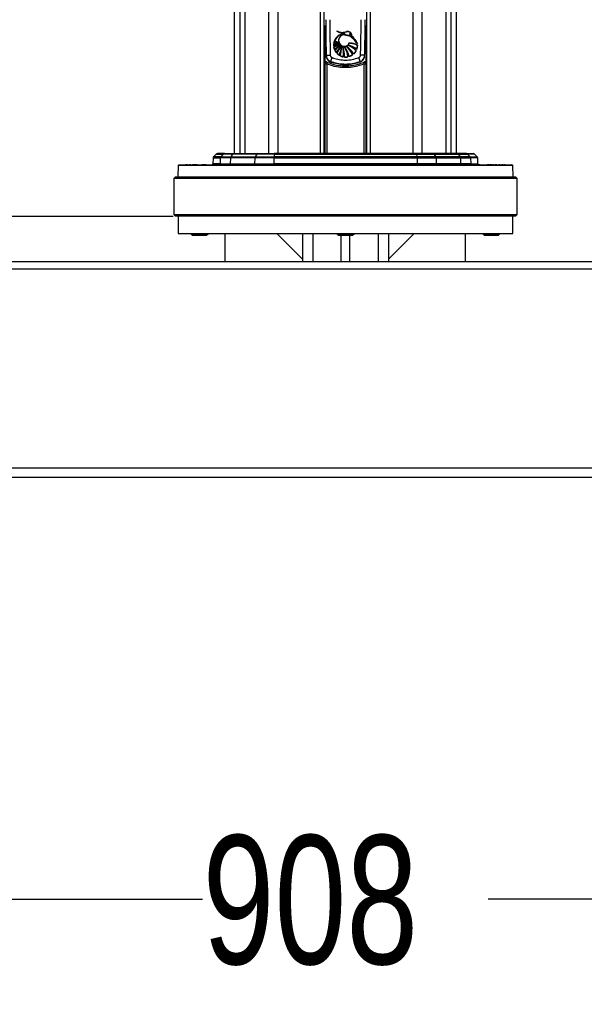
# Model space of a CAD drawing. Header units: millimetres. Extents: x 20 to 26560, y 16 to 17993.
# Tile 84 of 95: x 22180 to 22838, y 1364 to 2510. Entities that reach past the tile are written whole.
import ezdxf

# ---------------------------------------------------------------- set-up
doc = ezdxf.new("R2010")
doc.units = ezdxf.units.MM
doc.layers.add('COMPONENT_GEOMETRY', color=7, linetype='Continuous')
doc.styles.add('SLDTEXTSTYLE0', font='TXT', dxfattribs={"width": 0.75})
doc.dimstyles.new('SLDDIMSTYLE0', dxfattribs={"dimtxt": 150, "dimasz": 6.604, "dimexe": 0, "dimexo": 0.0625, "dimgap": 37.5, "dimtad": 0, "dimtih": 1, "dimtoh": 1, "dimdec": 0, "dimlfac": 0.5, "dimrnd": 1e-09, "dimzin": 12, "dimdsep": 46, "dimtxsty": 'SLDTEXTSTYLE0', "dimsah": 1, "dimcen": 0.09, "dimadec": 0, "dimazin": 3, "dimtfac": 1, "dimtdec": 0, "dimtofl": 0, "dimtmove": 0, "dimatfit": 3, "dimfxl": 1, "dimfrac": 2, "dimtolj": 1, "dimtzin": 12, "dimarcsym": 0})
doc.dimstyles.new('SLDDIMSTYLE1', dxfattribs={"dimtxt": 150, "dimasz": 6.604, "dimexe": 0, "dimexo": 0.0625, "dimgap": 37.5, "dimtad": 0, "dimtih": 1, "dimtoh": 1, "dimdec": 1, "dimlfac": 0.5, "dimrnd": 1e-09, "dimzin": 12, "dimdsep": 46, "dimtxsty": 'SLDTEXTSTYLE0', "dimsah": 1, "dimcen": 0.09, "dimadec": 0, "dimazin": 3, "dimtfac": 1, "dimtdec": 1, "dimtofl": 0, "dimtmove": 0, "dimatfit": 3, "dimfxl": 1, "dimfrac": 2, "dimtolj": 1, "dimtzin": 12, "dimarcsym": 0})

# ---------------------------------------------------------------- blocks, each defined once
blk = doc.blocks.new('_D_5')
at = {"layer": 'COMPONENT_GEOMETRY', "color": 7, "ltscale": 2}
for p, q in [((22359, 2281.3), (21073.9, 2281.3)), ((21080.3, 2281.3), (21080.3, 2208.2)), ((21080.3, 1897), (21080.3, 1970.1)), ((21627.6, 1897), (21073.9, 1897))]:
    blk.add_line(p, q, dxfattribs=at)
for points in [[(21080.3, 2281.3), (21079.3, 2274.7), (21081.3, 2274.7)], [(21080.3, 1897), (21081.3, 1903.6), (21079.3, 1903.6)]]:
    blk.add_solid(points, dxfattribs=at)
at = {"layer": 'COMPONENT_GEOMETRY', "color": 7, "ltscale": 2, "insert": (20914, 2163.5), "char_height": 150, "attachment_point": 1, "style": 'SLDTEXTSTYLE0'}
blk.add_mtext('192', dxfattribs=at)
blk = doc.blocks.new('_D_6')
at = {"layer": 'COMPONENT_GEOMETRY', "color": 7, "ltscale": 2}
for p, q in [((21651.5, 1985.8), (21651.5, 1479.9)), ((23467.5, 1985.8), (23467.5, 1479.9)), ((21651.5, 1486.2), (22393.2, 1486.2)), ((23467.5, 1486.2), (22725.7, 1486.2))]:
    blk.add_line(p, q, dxfattribs=at)
for points in [[(21651.5, 1486.2), (21658.1, 1485.2), (21658.1, 1487.2)], [(23467.5, 1486.2), (23460.9, 1487.2), (23460.9, 1485.2)]]:
    blk.add_solid(points, dxfattribs=at)
at = {"layer": 'COMPONENT_GEOMETRY', "color": 7, "ltscale": 2, "insert": (22393.2, 1560.5), "char_height": 150, "attachment_point": 1, "style": 'SLDTEXTSTYLE0'}
blk.add_mtext('908', dxfattribs=at)

msp = doc.modelspace()

# ---------------------------------------------------------------- linework, layer by layer
at = {"color": 7, "linetype": 'Continuous', "lineweight": 25, "ltscale": 2}
for p, q in [((22429.93, 6571.32), (22429.93, 2354.33)), ((22689.06, 2354.33), (22689.06, 6571.32)), ((22534.86, 2354.33), (22534.86, 5952.23)), ((22584.14, 5952.07), (22584.14, 2354.33)), ((22534.86, 2503.33), (22536.59, 2503.33)), ((22535.51, 2500.71), (22535.51, 2502.71)), ((22535.51, 2500.71), (22535.51, 2462.04)), ((22536.5, 2509.76), (22536.5, 2510.33)), ((22582.45, 2503.33), (22584.14, 2503.33)), ((22582.5, 2510.33), (22582.5, 2509.76)), ((22583.48, 2502.71), (22583.48, 2500.71)), ((22583.48, 2462.04), (22583.48, 2500.71)), ((22554.74, 2493.46), (22558.69, 2494.62)), ((22545.89, 2479.42), (22545.91, 2481.84)), ((22552.61, 2481.55), (22545.89, 2479.42)), ((22545.91, 2481.84), (22551.99, 2482.51)), ((22546, 2482.64), (22546.56, 2484.94)), ((22551.99, 2482.51), (22546, 2482.64)), ((22546, 2478.43), (22552.61, 2481.55)), ((22546.69, 2475.76), (22546, 2478.43)), ((22546.56, 2484.94), (22551.38, 2483.86)), ((22553.35, 2480.79), (22546.69, 2475.76)), ((22551.38, 2483.86), (22546.84, 2485.68)), ((22547.08, 2474.82), (22553.35, 2480.79)), ((22573.53, 2480.79), (22572.74, 2475.92)), ((22573.53, 2479.87), (22573.53, 2479.88)), ((22548.68, 2472.15), (22547.08, 2474.82)), ((22552.09, 2468.96), (22549.45, 2471.22)), ((22556.75, 2467.01), (22553.21, 2468.3)), ((22562.39, 2466.96), (22558.25, 2466.77)), ((22567.92, 2469.4), (22563.82, 2467.32)), ((22572.05, 2474.31), (22569.15, 2470.43)), ((22535.87, 2458.79), (22537.76, 2458.79)), ((22581.23, 2458.79), (22583.12, 2458.79)), ((22408.97, 2353.74), (22405.97, 2350.74)), ((22418.6, 2354.33), (22410.39, 2354.33)), ((22417.21, 2353.74), (22414.27, 2350.74)), ((22414.27, 2350.74), (22426, 2350.74)), ((22428.12, 2353.74), (22417.21, 2353.74)), ((22418.6, 2354.33), (22429.12, 2354.33)), ((22428.12, 2353.74), (22426, 2350.74)), ((22426, 2350.74), (22454.25, 2350.74)), ((22456.37, 2353.74), (22428.12, 2353.74)), ((22429.12, 2354.33), (22457.37, 2354.33)), ((22456.37, 2353.74), (22454.25, 2350.74)), ((22454.25, 2350.74), (22476.14, 2350.74)), ((22476.73, 2353.74), (22456.37, 2353.74)), ((22457.37, 2354.33), (22477.01, 2354.33)), ((22476.73, 2353.74), (22476.14, 2350.74)), ((22642.85, 2350.74), (22476.14, 2350.74)), ((22476.73, 2353.74), (22642.26, 2353.74)), ((22641.98, 2354.33), (22477.01, 2354.33)), ((22661.62, 2354.33), (22641.98, 2354.33)), ((22642.26, 2353.74), (22642.85, 2350.74)), ((22642.26, 2353.74), (22662.62, 2353.74)), ((22664.74, 2350.74), (22642.85, 2350.74)), ((22689.87, 2354.33), (22661.62, 2354.33)), ((22662.62, 2353.74), (22664.74, 2350.74)), ((22662.62, 2353.74), (22690.87, 2353.74)), ((22692.99, 2350.74), (22664.74, 2350.74)), ((22700.39, 2354.33), (22689.87, 2354.33)), ((22690.87, 2353.74), (22692.99, 2350.74)), ((22690.87, 2353.74), (22701.78, 2353.74)), ((22704.72, 2350.74), (22692.99, 2350.74)), ((22700.39, 2354.33), (22708.6, 2354.33)), ((22701.78, 2353.74), (22704.72, 2350.74)), ((22713.02, 2350.74), (22710.02, 2353.74)), ((22364.63, 2340.35), (22364.29, 2327.33)), ((22365.63, 2341.33), (22559.5, 2341.33)), ((22374.02, 2341.89), (22374.02, 2341.33)), ((22374.78, 2341.89), (22374.78, 2341.33)), ((22378.17, 2341.89), (22378.17, 2341.33)), ((22381.32, 2341.83), (22381.32, 2341.33)), ((22381.32, 2341.83), (22384.51, 2341.83)), ((22381.32, 2341.83), (22381.32, 2341.33)), ((22381.32, 2341.83), (22381.32, 2341.83)), ((22383.5, 2341.89), (22383.5, 2341.83)), ((22383.79, 2341.89), (22383.79, 2341.83)), ((22383.88, 2341.89), (22383.88, 2341.83)), ((22383.92, 2341.89), (22383.92, 2341.83)), ((22384.04, 2341.89), (22384.04, 2341.83)), ((22384.12, 2341.89), (22384.12, 2341.83)), ((22384.32, 2341.89), (22384.32, 2341.83)), ((22384.4, 2341.89), (22384.4, 2341.33)), ((22384.51, 2341.89), (22384.51, 2341.33)), ((22384.58, 2341.89), (22384.58, 2341.33)), ((22385.95, 2341.83), (22385.95, 2341.33)), ((22386.28, 2341.33), (22386.28, 2341.89)), ((22392.48, 2341.89), (22392.48, 2341.33)), ((22392.58, 2341.83), (22392.58, 2341.33)), ((22393.91, 2341.33), (22393.91, 2341.89)), ((22394.25, 2341.83), (22397.36, 2341.83)), ((22397.36, 2341.83), (22397.36, 2341.33)), ((22405.39, 2349.39), (22405.14, 2342.29)), ((22413.69, 2349.39), (22413.45, 2342.29)), ((22413.45, 2342.29), (22425.41, 2342.29)), ((22425.58, 2349.39), (22413.69, 2349.39)), ((22425.58, 2349.39), (22425.41, 2342.29)), ((22425.41, 2342.29), (22453.66, 2342.29)), ((22453.83, 2349.39), (22425.58, 2349.39)), ((22453.83, 2349.39), (22453.66, 2342.29)), ((22453.66, 2342.29), (22475.98, 2342.29)), ((22476.02, 2349.39), (22453.83, 2349.39)), ((22476.02, 2349.39), (22475.98, 2342.29)), ((22643.02, 2342.29), (22475.98, 2342.29)), ((22476.02, 2349.39), (22642.97, 2349.39)), ((22559.5, 2341.33), (22753.36, 2341.33)), ((22642.97, 2349.39), (22643.02, 2342.29)), ((22642.97, 2349.39), (22665.16, 2349.39)), ((22665.33, 2342.29), (22643.02, 2342.29)), ((22665.16, 2349.39), (22665.33, 2342.29)), ((22665.16, 2349.39), (22693.41, 2349.39)), ((22693.58, 2342.29), (22665.33, 2342.29)), ((22693.41, 2349.39), (22693.58, 2342.29)), ((22693.41, 2349.39), (22705.3, 2349.39)), ((22705.54, 2342.29), (22693.58, 2342.29)), ((22705.3, 2349.39), (22705.54, 2342.29)), ((22713.03, 2341.83), (22713.03, 2341.33)), ((22713.85, 2342.29), (22713.6, 2349.39)), ((22715.67, 2341.33), (22715.67, 2341.89)), ((22725.08, 2341.89), (22725.08, 2341.83)), ((22725.13, 2341.89), (22725.13, 2341.83)), ((22725.15, 2341.89), (22725.15, 2341.83)), ((22725.18, 2341.89), (22725.18, 2341.83)), ((22725.24, 2341.89), (22725.24, 2341.83)), ((22725.37, 2341.89), (22725.37, 2341.83)), ((22725.97, 2341.89), (22725.97, 2341.33)), ((22728.52, 2341.33), (22728.52, 2341.89)), ((22729.15, 2341.89), (22729.15, 2341.33)), ((22731.77, 2341.33), (22731.77, 2341.89)), ((22734.86, 2341.83), (22734.86, 2341.89)), ((22734.95, 2341.83), (22734.95, 2341.89)), ((22735.49, 2341.33), (22735.49, 2341.89)), ((22739.26, 2341.33), (22739.26, 2341.89)), ((22742.56, 2341.33), (22742.56, 2341.89)), ((22744.64, 2341.33), (22744.64, 2341.89)), ((22744.97, 2341.33), (22744.97, 2341.89)), ((22754.71, 2327.33), (22754.36, 2340.35)), ((22361.5, 2327.33), (22359.5, 2325.33)), ((22359.5, 2325.33), (22359.5, 2283.33)), ((22559.5, 2325.33), (22359.5, 2325.33)), ((22361.5, 2327.33), (22559.5, 2327.33)), ((22559.5, 2327.33), (22757.5, 2327.33)), ((22759.5, 2325.33), (22559.5, 2325.33)), ((22759.5, 2325.33), (22757.5, 2327.33)), ((22759.5, 2283.33), (22759.5, 2325.33)), ((22359.5, 2283.33), (22361.5, 2281.33)), ((22359.5, 2283.33), (22559.5, 2283.33)), ((22559.5, 2283.33), (22759.5, 2283.33)), ((22757.5, 2281.33), (22759.5, 2283.33)), ((22559.5, 2281.33), (22361.5, 2281.33)), ((22364.5, 2281.33), (22364.5, 2261.33)), ((22757.5, 2281.33), (22559.5, 2281.33)), ((22754.5, 2261.33), (22754.5, 2281.33)), ((22364.5, 2261.33), (22754.5, 2261.33)), ((22379.5, 2261.33), (22379.5, 2260.98)), ((22379.5, 2260.98), (22381.15, 2259.33)), ((22379.5, 2260.98), (22397.79, 2260.98)), ((22381.15, 2259.33), (22396.41, 2259.33)), ((22396.41, 2259.33), (22397.84, 2259.33)), ((22397.79, 2260.98), (22399.5, 2260.98)), ((22397.84, 2259.33), (22399.5, 2260.98)), ((22399.5, 2260.98), (22399.5, 2261.33)), ((22419.5, 2228.33), (22419.5, 2261.33)), ((22479.5, 2261.33), (22509.5, 2231.33)), ((22509.5, 2261.33), (22509.5, 2228.33)), ((22549.5, 2261.33), (22549.5, 2260.98)), ((22549.5, 2260.98), (22551.15, 2259.33)), ((22549.5, 2260.98), (22569.5, 2260.98)), ((22551.15, 2259.33), (22567.84, 2259.33)), ((22554.5, 2228.33), (22554.5, 2259.33)), ((22564.5, 2228.33), (22564.5, 2259.33)), ((22567.84, 2259.33), (22569.5, 2260.98)), ((22569.5, 2260.98), (22569.5, 2261.33)), ((22609.5, 2261.33), (22609.5, 2228.33)), ((22639.5, 2261.33), (22609.5, 2231.33)), ((22699.5, 2228.33), (22699.5, 2261.33)), ((22719.5, 2261.33), (22719.5, 2260.98)), ((22719.5, 2260.98), (22721.15, 2259.33)), ((22719.5, 2260.98), (22739.5, 2260.98)), ((22721.15, 2259.33), (22737.84, 2259.33)), ((22737.84, 2259.33), (22739.5, 2260.98)), ((22739.5, 2260.98), (22739.5, 2261.33)), ((23455.5, 2228.33), (21663.5, 2228.33)), ((21662.32, 2220.33), (23456.67, 2220.33)), ((21657.12, 1988.33), (23461.87, 1988.33)), ((23415, 1977.33), (21704, 1977.33))]:
    msp.add_line(p, q, dxfattribs=at)
at = {"color": 8, "linetype": 'Continuous', "lineweight": 25, "ltscale": 2}
for p, q in [((22429.94, 6571.31), (22429.94, 2354.33)), ((22689.05, 2354.33), (22689.05, 6571.31)), ((22436.74, 2354.33), (22436.74, 6569.08)), ((22442.21, 6568.86), (22442.21, 2354.33)), ((22470.46, 2354.33), (22470.46, 6566.8)), ((22480.66, 6566.29), (22480.66, 2354.33)), ((22638.33, 2354.33), (22638.33, 6566.29)), ((22648.53, 6566.8), (22648.53, 2354.33)), ((22676.78, 2354.33), (22676.78, 6568.86)), ((22682.25, 6569.08), (22682.25, 2354.33)), ((22530.57, 2354.33), (22530.57, 5957.06)), ((22588.43, 5957.18), (22588.43, 2354.33)), ((22535.51, 2502.71), (22536.59, 2502.71)), ((22536.59, 2500.71), (22535.51, 2500.71)), ((22583.48, 2500.71), (22582.42, 2500.71)), ((22582.45, 2502.71), (22583.48, 2502.71)), ((22535.87, 2354.33), (22535.87, 2458.79)), ((22537.76, 2458.79), (22537.76, 2354.33)), ((22581.23, 2354.33), (22581.23, 2458.79)), ((22583.12, 2458.79), (22583.12, 2354.33)), ((22414.27, 2350.74), (22405.97, 2350.74)), ((22408.97, 2353.74), (22417.21, 2353.74)), ((22710.02, 2353.74), (22701.78, 2353.74)), ((22704.72, 2350.74), (22713.02, 2350.74)), ((22559.5, 2340.35), (22364.63, 2340.35)), ((22413.45, 2342.29), (22405.14, 2342.29)), ((22405.39, 2349.39), (22413.69, 2349.39)), ((22754.36, 2340.35), (22559.5, 2340.35)), ((22713.6, 2349.39), (22705.3, 2349.39)), ((22705.54, 2342.29), (22713.85, 2342.29)), ((22521.5, 2261.33), (22521.5, 2228.33)), ((22597.5, 2261.33), (22597.5, 2228.33))]:
    msp.add_line(p, q, dxfattribs=at)
at = {"color": 8, "linetype": 'Continuous', "lineweight": 25, "ltscale": 2, "flags": 128}
for points in [[(22537.08, 2468.91), (22537.14, 2468.91), (22537.45, 2468.92), (22537.99, 2468.94), (22538.75, 2468.96), (22539.68, 2468.99), (22540.73, 2469.02), (22541.86, 2469.05)], [(22581.91, 2468.91), (22581.85, 2468.91), (22581.55, 2468.92), (22581, 2468.94), (22580.24, 2468.96), (22579.31, 2468.99), (22578.26, 2469.02), (22577.14, 2469.05)]]:
    msp.add_lwpolyline(points, dxfattribs=at)
at = {"color": 7, "linetype": 'Continuous', "lineweight": 25, "ltscale": 2, "flags": 128}
for points in [[(22534.86, 2460.31), (22535.13, 2460.69), (22535.26, 2460.82)], [(22476.73, 2353.74), (22476.76, 2353.87), (22476.79, 2353.99), (22476.82, 2354.09), (22476.86, 2354.17), (22476.9, 2354.24), (22476.93, 2354.29), (22476.97, 2354.32), (22477.01, 2354.33)], [(22642.26, 2353.74), (22642.23, 2353.87), (22642.2, 2353.99), (22642.17, 2354.09), (22642.13, 2354.17), (22642.1, 2354.24), (22642.06, 2354.29), (22642.02, 2354.32), (22641.98, 2354.33)]]:
    msp.add_lwpolyline(points, dxfattribs=at)
at = {"color": 8, "linetype": 'Continuous', "lineweight": 25, "ltscale": 4}
for centre, radius, start, end in [((22537.05, 2513.8), 4.08, 262.15357, 270.29065), ((22581.94, 2513.8), 4.08, 269.70935, 277.84643), ((22537.87, 2481.36), 13.04, 266.5344, 272.27292), ((22557.5, 2511.45), 56.93, 246.55972, 247.67071), ((22536.6, 2459.34), 1.99, 66.31917, 132.10378), ((22544.08, 2460.83), 1.78, 158.38658, 174.41766), ((22575.06, 2460.85), 1.63, 5.27823, 21.01085), ((22582.39, 2459.34), 1.99, 64.53635, 113.69932), ((22561.49, 2511.45), 56.93, 292.32929, 293.44028)]:
    msp.add_arc(centre, radius, start, end, dxfattribs=at)
at = {"color": 7, "linetype": 'Continuous', "lineweight": 25, "ltscale": 4}
for centre, radius, start, end in [((22559.69, 2480.53), 13.84, 110.92308, 158.17558), ((22557.79, 2508.74), 14.14, 234.94908, 273.63364), ((22556.04, 2509.15), 13.58, 242.03083, 289.44489), ((22558.25, 2486.07), 6.69, 90, 335.57879), ((22563.96, 2469.37), 25.8, 101.77962, 110.92308), ((22534.94, 2454.76), 47.29, 35.54171, 50.97656), ((22533.98, 2461.14), 44.73, 28.15211, 43.18066), ((22559.69, 2480.53), 13.84, 174.57632, 184.60696), ((22540.6, 2507.83), 28.9, 280.55002, 294.57239), ((22546.1, 2508.28), 26.44, 269.57505, 282.86036), ((22559.69, 2480.53), 13.84, 161.44205, 171.26478), ((22549.83, 2520.49), 38.05, 264.23199, 273.24999), ((22538.2, 2503.54), 26.29, 287.27052, 303.24982), ((22559.69, 2480.53), 13.84, 188.73522, 200.1624), ((22555.23, 2512.3), 28.7, 252.42277, 262.29992), ((22529.31, 2505.72), 34.64, 300.12791, 313.97092), ((22562.12, 2517.26), 35.09, 244.1715, 252.17965), ((22529.52, 2499.54), 30.32, 305.37994, 321.8112), ((22529.12, 2491.19), 27.3, 315.76871, 336.04373), ((22525.46, 2489.33), 30.06, 322.95646, 342.12936), ((22514.81, 2485.33), 40.72, 336.30302, 351.80796), ((22525.23, 2478.8), 29.89, 339.42574, 1.38433), ((22528.88, 2468.65), 29.43, 356.32352, 20.40871), ((22527.57, 2472.27), 29.65, 349.76985, 12.94962), ((22534.88, 2460.55), 29.72, 13.1802, 38.17055), ((22532.5, 2463.32), 30.11, 6.95015, 31.21386), ((22545.85, 2456.2), 27.31, 31.41666, 57.40516), ((22541.23, 2457.04), 29.41, 24.86126, 48.91516), ((22554.06, 2449.79), 32.12, 54.4516, 73.94533), ((22548.41, 2450.08), 33.85, 45.7104, 64.57885), ((22561.21, 2453.82), 29.66, 65.45324, 83.93443), ((22559.69, 2480.53), 13.84, 340.52847, 1.07012), ((22575.14, 2452.68), 34.02, 156.53482, 164.84929), ((22559.69, 2480.53), 13.84, 204.39198, 217.30176), ((22559.69, 2480.53), 13.84, 222.28808, 236.73372), ((22559.69, 2480.53), 13.84, 242.12155, 257.73891), ((22559.69, 2480.53), 13.84, 264.04777, 281.25434), ((22559.69, 2480.53), 13.84, 287.39151, 306.4775), ((22559.69, 2480.53), 13.84, 313.14447, 333.28762), ((22543.85, 2452.68), 34.02, 15.15071, 23.46518), ((22537.87, 2458.79), 2, 67.79185, 179.97531), ((22559.5, 2511.45), 54.93, 246.27715, 247.67071), ((22547.48, 2455.36), 10.31, 149.16392, 160.54079), ((22559.5, 2511.45), 54.93, 292.32929, 293.72285), ((22581.12, 2458.79), 2, 0.02469, 112.20815), ((22571.51, 2455.36), 10.31, 19.45921, 30.83608), ((22582.39, 2459.33), 2, 29.32553, 64.57775), ((22407.39, 2349.32), 2, 135, 178), ((22410.39, 2352.33), 2, 90, 135), ((22415.71, 2349.33), 2.02, 135.70091, 178.12466), ((22418.6, 2352.39), 1.94, 90.08248, 135.72614), ((22428.04, 2349.37), 2.45, 146.26118, 179.55799), ((22429.18, 2353.08), 1.25, 92.77531, 147.94766), ((22456.29, 2349.37), 2.45, 146.2623, 179.55745), ((22457.43, 2353.08), 1.25, 92.77516, 147.94781), ((22483.6, 2349.42), 7.57, 169.98983, 180.21386), ((22635.4, 2349.42), 7.57, 359.78614, 10.01017), ((22661.56, 2353.08), 1.25, 32.05219, 87.22484), ((22662.7, 2349.37), 2.45, 0.44255, 33.7377), ((22689.81, 2353.08), 1.25, 32.05234, 87.22469), ((22690.95, 2349.37), 2.45, 0.44201, 33.73882), ((22700.39, 2352.39), 1.94, 44.27386, 89.91752), ((22703.28, 2349.33), 2.02, 1.87534, 44.29909), ((22708.6, 2352.33), 2, 45, 90), ((22711.61, 2349.32), 2, 2, 45), ((22365.63, 2340.33), 1, 90, 178.5), ((22404.14, 2342.33), 1, 270, 358), ((22412.46, 2342.32), 0.99, 270.56627, 358.56984), ((22424.53, 2342.19), 0.881, 281.04933, 6.52649), ((22452.78, 2342.19), 0.881, 281.0484, 6.52684), ((22474.62, 2342.07), 1.38, 327.53563, 9.39421), ((22644.38, 2342.07), 1.38, 170.60579, 212.46437), ((22666.21, 2342.19), 0.881, 173.47316, 258.9516), ((22694.46, 2342.19), 0.881, 173.47351, 258.95067), ((22706.53, 2342.32), 0.99, 181.43016, 269.43373), ((22714.85, 2342.33), 1, 182, 210.68315), ((22753.36, 2340.33), 1, 1.5, 90)]:
    msp.add_arc(centre, radius, start, end, dxfattribs=at)
at = {"color": 8, "linetype": 'Continuous', "lineweight": 25, "ltscale": 4}
for centre, major_axis, ratio, start_param, end_param in [((22535.51, 2502.64), (4, 0), 0.0174551, 1.5707963, 1.7358167), ((22535.51, 2500.64), (2, 0), 0.0349101, 1.5707963, 1.9055588), ((22583.48, 2502.64), (4, 0), 0.0174551, 1.4057759, 1.5707963), ((22583.48, 2500.64), (2, 0), 0.0349101, 1.2360338, 1.5707963)]:
    msp.add_ellipse(centre, major_axis=major_axis, ratio=ratio, start_param=start_param, end_param=end_param, dxfattribs=at)
at = {"color": 7, "linetype": 'Continuous', "lineweight": 25, "ltscale": 2}
for points, knots in [([(22536.56, 2510.2), (22536.55, 2503.8), (22536.53, 2490.03), (22536.92, 2476.27), (22537.13, 2468.91)], [0, 0, 0, 0, 0.4652847, 1, 1, 1, 1]), ([(22536.56, 2509.62), (22536.55, 2503.22), (22536.53, 2489.46), (22536.92, 2475.7), (22537.13, 2468.34)], [0, 0, 0, 0, 0.4652932, 1, 1, 1, 1]), ([(22541.27, 2510.33), (22541.28, 2505.24), (22541.32, 2491.48), (22541.65, 2477.72), (22541.86, 2469.05)], [0, 0, 0, 0, 0.370217, 1, 1, 1, 1]), ([(22577.14, 2469.05), (22577.35, 2477.72), (22577.68, 2491.48), (22577.71, 2505.24), (22577.72, 2510.33)], [0, 0, 0, 0, 0.629783, 1, 1, 1, 1]), ([(22581.89, 2468.91), (22581.97, 2471.68), (22582.33, 2484.15), (22582.57, 2497.96), (22582.47, 2509), (22582.46, 2510.33)], [0, 0, 0, 0, 0.2003863, 0.90333094, 1, 1, 1, 1]), ([(22546.84, 2485.68), (22547.56, 2487.07), (22549, 2489.83), (22552.06, 2492.29), (22554.11, 2493.19), (22554.74, 2493.46)], [0, 0, 0, 0, 0.4088188, 0.8176277, 1, 1, 1, 1]), ([(22549.67, 2497.16), (22551.09, 2496.58), (22553.92, 2495.42), (22557.78, 2495.51), (22559.9, 2496.15), (22560.56, 2496.35)], [0, 0, 0, 0, 0.40731149, 0.81462962, 1, 1, 1, 1]), ([(22558.69, 2494.62), (22557.08, 2494.66), (22553.86, 2494.74), (22551.07, 2496.35), (22549.67, 2497.16)], [0, 0, 0, 0, 0.4994666, 1, 1, 1, 1]), ([(22558.25, 2492.76), (22557.5, 2492.68), (22556, 2492.54), (22553.99, 2491.38), (22552.47, 2489.69), (22551.6, 2487.57), (22551.48, 2485.28), (22552.12, 2483.09), (22553.46, 2481.23), (22555.33, 2479.91), (22557.53, 2479.3), (22559.82, 2479.44), (22561.92, 2480.33), (22563.47, 2481.71), (22564.09, 2482.84), (22564.34, 2483.31)], [0, 0, 0, 0, 0.0786963, 0.1573915, 0.2360909, 0.3148007, 0.3934984, 0.4721792, 0.550866, 0.6295728, 0.7082788, 0.7869751, 0.8656636, 0.9443566, 1, 1, 1, 1]), ([(22564.72, 2491.5), (22564.56, 2491.57), (22564.1, 2491.79), (22563.01, 2491.71), (22561.61, 2492.16), (22559.99, 2492.7), (22558.83, 2492.74), (22558.25, 2492.76)], [0, 0, 0, 0, 0.0766786, 0.2283283, 0.480719, 0.7367172, 1, 1, 1, 1]), ([(22558.25, 2492.76), (22559.07, 2492.71), (22560.59, 2492.63), (22562.31, 2491.81), (22563.58, 2491.76), (22564.29, 2491.72), (22564.6, 2491.55), (22564.72, 2491.5)], [0, 0, 0, 0, 0.3699321, 0.6829786, 0.8410309, 0.9422539, 1, 1, 1, 1]), ([(22558.25, 2492.76), (22559.47, 2492.56), (22561.22, 2492.28), (22563.14, 2491.74), (22564.13, 2491.76), (22564.52, 2491.58), (22564.72, 2491.5)], [0, 0, 0, 0, 0.5598874, 0.8057962, 0.9035606, 1, 1, 1, 1]), ([(22566.6, 2491.75), (22566.64, 2492.13), (22566.72, 2492.89), (22566.34, 2494.05), (22565.62, 2495.14), (22564.49, 2496.07), (22562.87, 2496.61), (22561.49, 2496.63), (22560.7, 2496.39), (22560.56, 2496.35)], [0, 0, 0, 0, 0.1258466, 0.2510583, 0.3934044, 0.5575646, 0.7264661, 0.9521022, 1, 1, 1, 1]), ([(22566.6, 2491.75), (22566.64, 2492.13), (22566.72, 2492.89), (22566.24, 2494.35), (22565.02, 2495.85), (22562.81, 2496.73), (22561.31, 2496.47), (22560.56, 2496.35)], [0, 0, 0, 0, 0.1258734, 0.2511602, 0.5007253, 0.7496375, 1, 1, 1, 1]), ([(22560.56, 2496.35), (22561.17, 2496.46), (22562.29, 2496.67), (22563.98, 2496.32), (22565.33, 2495.46), (22566.28, 2494.22), (22566.74, 2492.92), (22566.64, 2492.08), (22566.6, 2491.75)], [0, 0, 0, 0, 0.2033049, 0.3772317, 0.5573781, 0.7229111, 0.8900663, 1, 1, 1, 1]), ([(22564.25, 2493.89), (22564.26, 2493.91), (22564.29, 2493.95), (22564.37, 2494.01), (22564.5, 2494.04), (22564.72, 2494.03), (22564.99, 2493.94), (22565.21, 2493.78), (22565.33, 2493.62), (22565.38, 2493.5), (22565.38, 2493.4), (22565.35, 2493.32), (22565.3, 2493.26), (22565.21, 2493.2), (22565.05, 2493.17), (22564.82, 2493.2), (22564.55, 2493.32), (22564.36, 2493.48), (22564.26, 2493.63), (22564.22, 2493.74), (22564.22, 2493.83), (22564.24, 2493.87), (22564.25, 2493.89)], [0, 0, 0, 0, 0.0245106, 0.0489215, 0.0887838, 0.1535274, 0.255543, 0.3608773, 0.4093265, 0.4500827, 0.4770882, 0.5042486, 0.5276257, 0.5576558, 0.6023904, 0.6762556, 0.7855105, 0.8729196, 0.9199239, 0.9562111, 0.9822341, 1, 1, 1, 1]), ([(22573.42, 2482.25), (22572.14, 2483.92), (22569.55, 2487.3), (22566.34, 2490.09), (22564.72, 2491.5)], [0, 0, 0, 0, 0.4954426, 1, 1, 1, 1]), ([(22566.6, 2491.75), (22567.88, 2490.29), (22570.47, 2487.35), (22572.43, 2483.96), (22573.42, 2482.25)], [0, 0, 0, 0, 0.4956916, 1, 1, 1, 1]), ([(22554.06, 2480.1), (22553.35, 2478.68), (22551.91, 2475.79), (22549.77, 2473.37), (22548.68, 2472.15)], [0, 0, 0, 0, 0.4921363, 1, 1, 1, 1]), ([(22549.45, 2471.22), (22550.39, 2472.58), (22552.3, 2475.35), (22553.47, 2478.5), (22554.06, 2480.1)], [0, 0, 0, 0, 0.4929531, 1, 1, 1, 1]), ([(22555.11, 2479.52), (22554.79, 2477.73), (22554.14, 2474.11), (22552.78, 2470.69), (22552.09, 2468.96)], [0, 0, 0, 0, 0.4954074, 1, 1, 1, 1]), ([(22553.21, 2468.3), (22553.79, 2470.09), (22554.97, 2473.74), (22555.06, 2477.57), (22555.11, 2479.52)], [0, 0, 0, 0, 0.4907587, 1, 1, 1, 1]), ([(22556.46, 2478.92), (22556.75, 2477.3), (22557.34, 2474.01), (22557.22, 2469.99), (22556.85, 2467.66), (22556.75, 2467.01)], [0, 0, 0, 0, 0.41092386, 0.83375908, 1, 1, 1, 1]), ([(22558.25, 2466.77), (22558.28, 2468.4), (22558.32, 2471.71), (22557.53, 2475.79), (22556.73, 2478.15), (22556.46, 2478.92)], [0, 0, 0, 0, 0.39547912, 0.80240946, 1, 1, 1, 1]), ([(22558.25, 2478.92), (22559.04, 2477.45), (22560.66, 2474.47), (22561.88, 2470.36), (22562.26, 2467.81), (22562.39, 2466.96)], [0, 0, 0, 0, 0.39255261, 0.79649078, 1, 1, 1, 1]), ([(22563.82, 2467.32), (22563.37, 2468.91), (22562.45, 2472.12), (22560.42, 2475.98), (22558.83, 2478.13), (22558.25, 2478.92)], [0, 0, 0, 0, 0.3811394, 0.7733008, 1, 1, 1, 1]), ([(22560.56, 2479.21), (22561.73, 2478.08), (22564.12, 2475.78), (22566.45, 2472.35), (22567.56, 2470.13), (22567.92, 2469.4)], [0, 0, 0, 0, 0.3959351, 0.8033569, 1, 1, 1, 1]), ([(22569.15, 2470.43), (22568.3, 2471.69), (22566.57, 2474.22), (22563.58, 2477.12), (22561.43, 2478.6), (22560.56, 2479.21)], [0, 0, 0, 0, 0.3664215, 0.7434704, 1, 1, 1, 1]), ([(22562.95, 2480.65), (22564.57, 2479.8), (22567.87, 2478.06), (22570.64, 2475.57), (22572.05, 2474.31)], [0, 0, 0, 0, 0.4931822, 1, 1, 1, 1]), ([(22572.74, 2475.92), (22571.23, 2476.9), (22568.17, 2478.9), (22564.7, 2480.06), (22562.95, 2480.65)], [0, 0, 0, 0, 0.4927114, 1, 1, 1, 1]), ([(22564.34, 2483.31), (22565.9, 2483.08), (22569.07, 2482.61), (22572.03, 2481.4), (22573.53, 2480.79)], [0, 0, 0, 0, 0.4934473, 1, 1, 1, 1]), ([(22537.09, 2468.92), (22537.09, 2468.88), (22537.02, 2468.11), (22537.42, 2466.61), (22538.35, 2464.6), (22539.86, 2462.96), (22541.25, 2461.97), (22542.13, 2461.68), (22542.32, 2461.61)], [0, 0, 0, 0, 0.0124289, 0.2430283, 0.4738371, 0.7068831, 0.9369463, 1, 1, 1, 1]), ([(22537.09, 2468.35), (22537.09, 2468.31), (22537.02, 2467.54), (22537.42, 2466.03), (22538.35, 2464.03), (22539.86, 2462.38), (22541.27, 2461.39), (22542.17, 2461.09), (22542.38, 2461.02)], [0, 0, 0, 0, 0.0123499, 0.2414023, 0.4707179, 0.7022664, 0.9309057, 1, 1, 1, 1]), ([(22541.86, 2469.05), (22541.88, 2468.8), (22541.95, 2468.2), (22542.35, 2467.43), (22543.01, 2466.69), (22543.59, 2466.4), (22543.94, 2466.23)], [0, 0, 0, 0, 0.20845111, 0.48516536, 0.68641014, 1, 1, 1, 1]), ([(22543.94, 2466.23), (22544.47, 2466.03), (22547.19, 2465.02), (22552.36, 2463.72), (22559.7, 2463.12), (22567.44, 2463.75), (22572.49, 2465.39), (22575.05, 2466.23)], [0, 0, 0, 0, 0.0537254, 0.2738875, 0.5002054, 0.745778, 1, 1, 1, 1]), ([(22575.05, 2466.23), (22575.13, 2466.26), (22575.55, 2466.43), (22576.22, 2466.9), (22576.76, 2467.62), (22577.06, 2468.36), (22577.11, 2468.79), (22577.14, 2469.05)], [0, 0, 0, 0, 0.0701639, 0.3615771, 0.6522776, 0.7852951, 1, 1, 1, 1]), ([(22576.67, 2461.6), (22577.32, 2461.9), (22578.69, 2462.52), (22580.34, 2464.18), (22581.46, 2466.23), (22581.95, 2467.9), (22581.88, 2468.79), (22581.87, 2468.92)], [0, 0, 0, 0, 0.2229137, 0.4718267, 0.7179358, 0.9604753, 1, 1, 1, 1]), ([(22576.67, 2461.03), (22577.32, 2461.33), (22578.69, 2461.95), (22580.34, 2463.61), (22581.46, 2465.66), (22581.95, 2467.33), (22581.88, 2468.22), (22581.87, 2468.34)], [0, 0, 0, 0, 0.2228281, 0.4718373, 0.7180738, 0.9607854, 1, 1, 1, 1]), ([(22534.86, 2462.36), (22534.97, 2462.31), (22535.38, 2462.1), (22536.06, 2461.77), (22536.76, 2461.45), (22537.25, 2461.23), (22537.35, 2461.19), (22537.4, 2461.17)], [0, 0, 0, 0, 0.0867008, 0.3303658, 0.556868, 0.7773319, 1, 1, 1, 1]), ([(22535.28, 2460.8), (22535.33, 2460.86), (22535.51, 2461.05), (22535.89, 2461.22), (22536.33, 2461.33), (22536.7, 2461.34), (22536.99, 2461.3), (22537.2, 2461.24), (22537.31, 2461.2), (22537.36, 2461.19), (22537.36, 2461.18)], [0, 0, 0, 0, 0.1087122, 0.3437095, 0.5423801, 0.70777, 0.8388492, 0.9331857, 0.9898737, 1, 1, 1, 1]), ([(22581.23, 2458.79), (22578.72, 2457.88), (22573.65, 2456.05), (22565.19, 2454.59), (22556.06, 2454.37), (22546.62, 2455.65), (22540.67, 2457.76), (22537.76, 2458.79)], [0, 0, 0, 0, 0.17977433, 0.36321619, 0.57484353, 0.79257305, 1, 1, 1, 1]), ([(22538.63, 2460.64), (22541.42, 2459.65), (22547.05, 2457.64), (22556.11, 2456.39), (22564.82, 2456.57), (22573.03, 2457.98), (22577.9, 2459.75), (22580.36, 2460.64)], [0, 0, 0, 0, 0.2074795, 0.4190313, 0.6367472, 0.8165183, 1, 1, 1, 1]), ([(22576.68, 2461.58), (22576.14, 2461.37), (22573.16, 2460.24), (22567.45, 2458.78), (22559.59, 2458.1), (22551.68, 2458.76), (22545.97, 2460.19), (22542.9, 2461.35), (22542.31, 2461.58)], [0, 0, 0, 0, 0.0500728, 0.2717652, 0.4998901, 0.7199188, 0.9462366, 1, 1, 1, 1]), ([(22576.68, 2461), (22576.14, 2460.79), (22573.16, 2459.67), (22567.45, 2458.21), (22559.59, 2457.52), (22551.68, 2458.19), (22545.97, 2459.62), (22542.9, 2460.78), (22542.31, 2461)], [0, 0, 0, 0, 0.0500718, 0.2717655, 0.4998903, 0.7199191, 0.9462381, 1, 1, 1, 1]), ([(22581.59, 2461.17), (22581.6, 2461.17), (22581.63, 2461.18), (22581.85, 2461.28), (22582.49, 2461.57), (22583.31, 2461.95), (22583.9, 2462.25), (22584.14, 2462.37)], [0, 0, 0, 0, 0.0356621, 0.2737864, 0.5355226, 0.8151791, 1, 1, 1, 1])]:
    msp.add_open_spline(points, degree=3, knots=knots, dxfattribs=at)

# ---------------------------------------------------------------- dimensions: what is measured, and where the dimension line sits
at = {"layer": 'COMPONENT_GEOMETRY', "color": 7, "ltscale": 2}
dim = msp.add_linear_dim(base=(21080.3, 2281.33), p1=(21630.14, 1897.03), p2=(22361.5, 2281.33), angle=90, dimstyle='SLDDIMSTYLE0', dxfattribs=at)
dim.commit()
dim.dimension.update_dxf_attribs({"geometry": '_D_5', "text_midpoint": (21080.3, 2089.18), "dimtype": 160})
dim = msp.add_linear_dim(base=(23467.5, 1486.2), p1=(21651.5, 1988.33), p2=(23467.5, 1988.33), dimstyle='SLDDIMSTYLE1', dxfattribs=at)
dim.commit()
dim.dimension.update_dxf_attribs({"geometry": '_D_6', "text_midpoint": (22559.5, 1486.2), "dimtype": 160})

doc.saveas('drawing.dxf')
